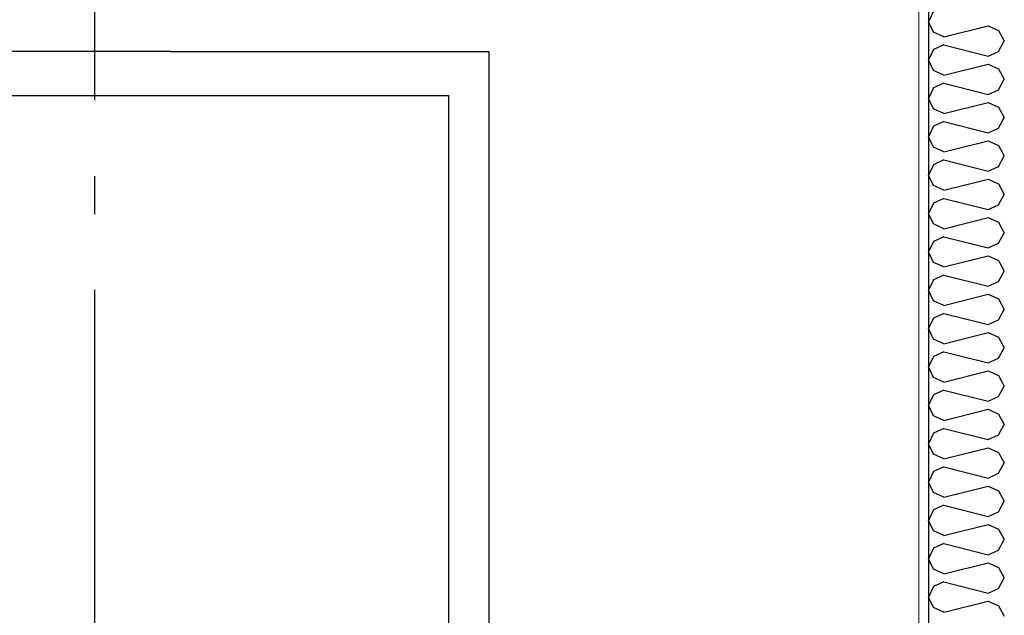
# Model space of a CAD drawing. Header units: millimetres. Extents: x -82116 to -59237, y -2070 to 13065.
# Tile 46 of 66: x -65172 to -63873, y 5186 to 5972. Entities that reach past the tile are written whole.
import ezdxf
from ezdxf.enums import TextEntityAlignment as Align

# ---------------------------------------------------------------- set-up
doc = ezdxf.new("R2010")
doc.units = ezdxf.units.MM
doc.header["$LTSCALE"] = 0.5
doc.header["$MEASUREMENT"] = 0
doc.linetypes.add('Akselinje', pattern=[1500, 1000, -200, 100, -200])
doc.linetypes.add('PLINE', pattern=[0])
for name, color, linetype in [('0(Nye konstruksjoner)', 7, 'Continuous'), ('242- Ikke-bærende innervegger (Skravur)(Nye konstruksjoner)', 7, 'Continuous'), ('242- Ikke-bærende innervegger(Nye konstruksjoner)', 7, 'Continuous'), ('244- Vinduer_ dører_ foldevegger(Nye konstruksjoner)', 7, 'Continuous'), ('82-- Modullinjer', 7, 'Continuous'), ('832- Tekst bygning(Nye konstruksjoner)', 7, 'Continuous')]:
    doc.layers.add(name, color=color, linetype=linetype)
doc.layers.add('236- Innvendig kledning og overflate(Nye konstruksjoner)', color=7, linetype='Continuous', lineweight=0)
doc.styles.add('GENERATED_STYLE_1', font='arial.ttf')
doc.dimstyles.new('GENERATED_STYLE__2', dxfattribs={"dimtxt": 0.18, "dimasz": 182.4, "dimexe": 0.18, "dimexo": 0.0625, "dimgap": 0, "dimtad": 0, "dimtih": 1, "dimtoh": 1, "dimdec": 4, "dimzin": 0, "dimdsep": 46, "dimcen": 0.09, "dimadec": 0, "dimazin": 0, "dimtfac": 1, "dimtdec": 4, "dimtmove": 0, "dimatfit": 3, "dimldrblk": 'ARROWHEAD_5', "dimfxl": 1, "dimtolj": 1, "dimtzin": 0, "dimarcsym": 0})

# ---------------------------------------------------------------- blocks, each defined once
blk = doc.blocks.new('*X11')
at = {"layer": '242- Ikke-bærende innervegger (Skravur)(Nye konstruksjoner)', "linetype": 'PLINE'}
for p, q in [((-63966.6, 5983), (-63973.2, 5969.1)), ((-63966.6, 5955.3), (-63973.2, 5969.1)), ((-63953.1, 5949.2), (-63894.4, 5963.8)), ((-63894.4, 5963.8), (-63880.9, 5957.7)), ((-63953.1, 5949.2), (-63966.6, 5955.3)), ((-63880.9, 5957.7), (-63873.2, 5943.9)), ((-63953.1, 5938.5), (-63966.6, 5932.4)), ((-63953.1, 5938.5), (-63894.4, 5923.9)), ((-63880.9, 5930), (-63873.2, 5943.9)), ((-63966.6, 5932.4), (-63973.2, 5918.6)), ((-63894.4, 5923.9), (-63880.9, 5930)), ((-63966.6, 5904.7), (-63973.2, 5918.6)), ((-63953.1, 5898.6), (-63894.4, 5913.2)), ((-63894.4, 5913.2), (-63880.9, 5907.1)), ((-63953.1, 5898.6), (-63966.6, 5904.7)), ((-63880.9, 5907.1), (-63873.2, 5893.3)), ((-63953.1, 5888), (-63966.6, 5881.8)), ((-63953.1, 5888), (-63894.4, 5873.3)), ((-63880.9, 5879.5), (-63873.2, 5893.3)), ((-63966.6, 5881.8), (-63973.2, 5868)), ((-63894.4, 5873.3), (-63880.9, 5879.5)), ((-63966.6, 5854.2), (-63973.2, 5868)), ((-63953.1, 5848), (-63894.4, 5862.7)), ((-63894.4, 5862.7), (-63880.9, 5856.5)), ((-63953.1, 5848), (-63966.6, 5854.2)), ((-63880.9, 5856.5), (-63873.2, 5842.7)), ((-63953.1, 5837.4), (-63966.6, 5831.2)), ((-63953.1, 5837.4), (-63894.4, 5822.7)), ((-63880.9, 5828.9), (-63873.2, 5842.7)), ((-63966.6, 5831.2), (-63973.2, 5817.4)), ((-63894.4, 5822.7), (-63880.9, 5828.9)), ((-63966.6, 5803.6), (-63973.2, 5817.4)), ((-63953.1, 5797.4), (-63894.4, 5812.1)), ((-63894.4, 5812.1), (-63880.9, 5805.9)), ((-63880.9, 5805.9), (-63873.2, 5792.1)), ((-63953.1, 5797.4), (-63966.6, 5803.6)), ((-63966.6, 5780.6), (-63973.2, 5766.8)), ((-63953.1, 5786.8), (-63966.6, 5780.6)), ((-63953.1, 5786.8), (-63894.4, 5772.1)), ((-63880.9, 5778.3), (-63873.2, 5792.1)), ((-63966.6, 5753), (-63973.2, 5766.8)), ((-63894.4, 5772.1), (-63880.9, 5778.3)), ((-63953.1, 5746.8), (-63894.4, 5761.5)), ((-63894.4, 5761.5), (-63880.9, 5755.3)), ((-63880.9, 5755.3), (-63873.2, 5741.5)), ((-63953.1, 5746.8), (-63966.6, 5753)), ((-63880.9, 5727.7), (-63873.2, 5741.5)), ((-63966.6, 5730), (-63973.2, 5716.2)), ((-63953.1, 5736.2), (-63966.6, 5730)), ((-63953.1, 5736.2), (-63894.4, 5721.5)), ((-63894.4, 5721.5), (-63880.9, 5727.7)), ((-63966.6, 5702.4), (-63973.2, 5716.2)), ((-63953.1, 5696.2), (-63966.6, 5702.4)), ((-63953.1, 5696.2), (-63894.4, 5710.9)), ((-63894.4, 5710.9), (-63880.9, 5704.7)), ((-63880.9, 5704.7), (-63873.2, 5690.9)), ((-63880.9, 5677.1), (-63873.2, 5690.9)), ((-63966.6, 5679.4), (-63973.2, 5665.6)), ((-63953.1, 5685.6), (-63966.6, 5679.4)), ((-63953.1, 5685.6), (-63894.4, 5670.9)), ((-63894.4, 5670.9), (-63880.9, 5677.1)), ((-63966.6, 5651.8), (-63973.2, 5665.6)), ((-63953.1, 5645.7), (-63966.6, 5651.8)), ((-63953.1, 5645.7), (-63894.4, 5660.3)), ((-63894.4, 5660.3), (-63880.9, 5654.2)), ((-63880.9, 5654.2), (-63873.2, 5640.3)), ((-63880.9, 5626.5), (-63873.2, 5640.3)), ((-63966.6, 5628.9), (-63973.2, 5615)), ((-63953.1, 5635), (-63966.6, 5628.9)), ((-63953.1, 5635), (-63894.4, 5620.4)), ((-63894.4, 5620.4), (-63880.9, 5626.5)), ((-63966.6, 5601.2), (-63973.2, 5615)), ((-63953.1, 5595.1), (-63966.6, 5601.2)), ((-63953.1, 5595.1), (-63894.4, 5609.7)), ((-63894.4, 5609.7), (-63880.9, 5603.6)), ((-63880.9, 5603.6), (-63873.2, 5589.8)), ((-63880.9, 5575.9), (-63873.2, 5589.8)), ((-63966.6, 5578.3), (-63973.2, 5564.5)), ((-63953.1, 5584.4), (-63966.6, 5578.3)), ((-63953.1, 5584.4), (-63894.4, 5569.8)), ((-63894.4, 5569.8), (-63880.9, 5575.9)), ((-63966.6, 5550.6), (-63973.2, 5564.5)), ((-63953.1, 5544.5), (-63894.4, 5559.1)), ((-63894.4, 5559.1), (-63880.9, 5553)), ((-63953.1, 5544.5), (-63966.6, 5550.6)), ((-63880.9, 5553), (-63873.2, 5539.2)), ((-63953.1, 5533.9), (-63966.6, 5527.7)), ((-63953.1, 5533.9), (-63894.4, 5519.2)), ((-63880.9, 5525.4), (-63873.2, 5539.2)), ((-63966.6, 5527.7), (-63973.2, 5513.9)), ((-63894.4, 5519.2), (-63880.9, 5525.4)), ((-63966.6, 5500.1), (-63973.2, 5513.9)), ((-63953.1, 5493.9), (-63894.4, 5508.6)), ((-63894.4, 5508.6), (-63880.9, 5502.4)), ((-63953.1, 5493.9), (-63966.6, 5500.1)), ((-63880.9, 5502.4), (-63873.2, 5488.6)), ((-63953.1, 5483.3), (-63966.6, 5477.1)), ((-63953.1, 5483.3), (-63894.4, 5468.6)), ((-63880.9, 5474.8), (-63873.2, 5488.6)), ((-63966.6, 5477.1), (-63973.2, 5463.3)), ((-63894.4, 5468.6), (-63880.9, 5474.8)), ((-63966.6, 5449.5), (-63973.2, 5463.3)), ((-63953.1, 5443.3), (-63894.4, 5458)), ((-63894.4, 5458), (-63880.9, 5451.8)), ((-63953.1, 5443.3), (-63966.6, 5449.5)), ((-63880.9, 5451.8), (-63873.2, 5438)), ((-63953.1, 5432.7), (-63966.6, 5426.5)), ((-63953.1, 5432.7), (-63894.4, 5418)), ((-63880.9, 5424.2), (-63873.2, 5438)), ((-63966.6, 5426.5), (-63973.2, 5412.7)), ((-63894.4, 5418), (-63880.9, 5424.2)), ((-63966.6, 5398.9), (-63973.2, 5412.7)), ((-63953.1, 5392.7), (-63894.4, 5407.4)), ((-63894.4, 5407.4), (-63880.9, 5401.2)), ((-63953.1, 5392.7), (-63966.6, 5398.9)), ((-63880.9, 5401.2), (-63873.2, 5387.4)), ((-63953.1, 5382.1), (-63966.6, 5375.9)), ((-63953.1, 5382.1), (-63894.4, 5367.4)), ((-63880.9, 5373.6), (-63873.2, 5387.4)), ((-63966.6, 5375.9), (-63973.2, 5362.1)), ((-63894.4, 5367.4), (-63880.9, 5373.6)), ((-63966.6, 5348.3), (-63973.2, 5362.1)), ((-63953.1, 5342.1), (-63894.4, 5356.8)), ((-63894.4, 5356.8), (-63880.9, 5350.6)), ((-63953.1, 5342.1), (-63966.6, 5348.3)), ((-63880.9, 5350.6), (-63873.2, 5336.8)), ((-63966.6, 5325.3), (-63973.2, 5311.5)), ((-63953.1, 5331.5), (-63966.6, 5325.3)), ((-63953.1, 5331.5), (-63894.4, 5316.8)), ((-63880.9, 5323), (-63873.2, 5336.8)), ((-63894.4, 5316.8), (-63880.9, 5323)), ((-63966.6, 5297.7), (-63973.2, 5311.5)), ((-63953.1, 5291.5), (-63894.4, 5306.2)), ((-63894.4, 5306.2), (-63880.9, 5300)), ((-63880.9, 5300), (-63873.2, 5286.2)), ((-63953.1, 5291.5), (-63966.6, 5297.7)), ((-63880.9, 5272.4), (-63873.2, 5286.2)), ((-63966.6, 5274.8), (-63973.2, 5260.9)), ((-63953.1, 5280.9), (-63966.6, 5274.8)), ((-63953.1, 5280.9), (-63894.4, 5266.3)), ((-63966.6, 5247.1), (-63973.2, 5260.9)), ((-63894.4, 5266.3), (-63880.9, 5272.4)), ((-63953.1, 5241), (-63966.6, 5247.1)), ((-63953.1, 5241), (-63894.4, 5255.6)), ((-63894.4, 5255.6), (-63880.9, 5249.5)), ((-63880.9, 5249.5), (-63873.2, 5235.6)), ((-63880.9, 5221.8), (-63873.2, 5235.6)), ((-63966.6, 5224.2), (-63973.2, 5210.4)), ((-63953.1, 5230.3), (-63966.6, 5224.2)), ((-63953.1, 5230.3), (-63894.4, 5215.7)), ((-63894.4, 5215.7), (-63880.9, 5221.8)), ((-63966.6, 5196.5), (-63973.2, 5210.4)), ((-63953.1, 5190.4), (-63966.6, 5196.5)), ((-63953.1, 5190.4), (-63894.4, 5205)), ((-63894.4, 5205), (-63880.9, 5198.9)), ((-63880.9, 5198.9), (-63873.2, 5185.1))]:
    blk.add_line(p, q, dxfattribs=at)
blk = doc.blocks.new('Standard grid marker[6]', base_point=(-65073.2, 12565.5))
at = {"layer": '82-- Modullinjer', "linetype": 'Akselinje'}
blk.add_line((-65073.2, 12365.5), (-65073.2, 1550), dxfattribs=at)
at = {"layer": '82-- Modullinjer', "style": 'GENERATED_STYLE_1'}
for tag, p in [('AC_MarkerText_1_0', (-65073.2, 12903)), ('AC_MarkerText_1_1', (-65073.2, 1187.5))]:
    blk.add_attdef(tag, text='', height=175, rotation=360, dxfattribs=at).set_placement(p, align=Align.TOP_CENTER)
blk = doc.blocks.new('ARROWHEAD_5')
at = {"linetype": 'Continuous'}
blk.add_hatch(color=256, dxfattribs=at).paths.add_polyline_path([(-1, 0.2679), (0, 0), (-1, -0.2679)])
blk.add_line((0, 0), (-1, 0), dxfattribs=at)

msp = doc.modelspace()

# ---------------------------------------------------------------- hatches: boundary and pattern name
at = {"layer": '242- Ikke-bærende innervegger (Skravur)(Nye konstruksjoner)', "linetype": 'Continuous'}
h = msp.add_hatch(dxfattribs=at)
h.set_pattern_fill('Gips', color=256, style=0, pattern_type=2)
h.set_pattern_definition([(270, (0, 0), (86.60254, 0), [0, -50]), (270, (43.3, -25), (86.60254, 0), [0, -50])])
h.paths.add_polyline_path([(-63985.7, 6633.8), (-63985.7, 3820), (-63973.2, 3820), (-63973.2, 6633.8)])

# ---------------------------------------------------------------- linework, layer by layer
at = {"layer": '0(Nye konstruksjoner)', "linetype": 'PLINE'}
for p, q in [((-64973.2, 5930), (-65373.2, 5930)), ((-64973.2, 5930), (-64553.2, 5930)), ((-64553.2, 5930), (-64553.2, 3820))]:
    msp.add_line(p, q, dxfattribs=at)
at = {"layer": '236- Innvendig kledning og overflate(Nye konstruksjoner)', "linetype": 'PLINE'}
msp.add_line((-63985.7, 6633.8), (-63985.7, 3820), dxfattribs=at)
at = {"layer": '242- Ikke-bærende innervegger(Nye konstruksjoner)', "linetype": 'PLINE'}
msp.add_line((-63973.2, 6633.8), (-63973.2, 3820), dxfattribs=at)
at = {"layer": '244- Vinduer_ dører_ foldevegger(Nye konstruksjoner)', "linetype": 'PLINE'}
for p, q in [((-65320.2, 5872), (-64606.2, 5872)), ((-64606.2, 5872), (-64606.2, 3820))]:
    msp.add_line(p, q, dxfattribs=at)

# ---------------------------------------------------------------- block references
at = {"layer": '242- Ikke-bærende innervegger(Nye konstruksjoner)'}
msp.add_blockref('*X11', (0, 0), dxfattribs=at)
at = {"layer": '82-- Modullinjer', "linetype": 'PLINE'}
msp.add_blockref('Standard grid marker[6]', (-65073.2, 12565.5), dxfattribs=at)

# ---------------------------------------------------------------- leaders
at = {"layer": '832- Tekst bygning(Nye konstruksjoner)', "linetype": 'PLINE', "annotation_type": 0, "has_hookline": 1, "hookline_direction": 1, "text_width": 1686.7}
msp.add_leader([(-61540.7, 5283.7), (-63589.3, 5329.1)], dimstyle='GENERATED_STYLE__2', dxfattribs=at)

doc.saveas('drawing.dxf')
